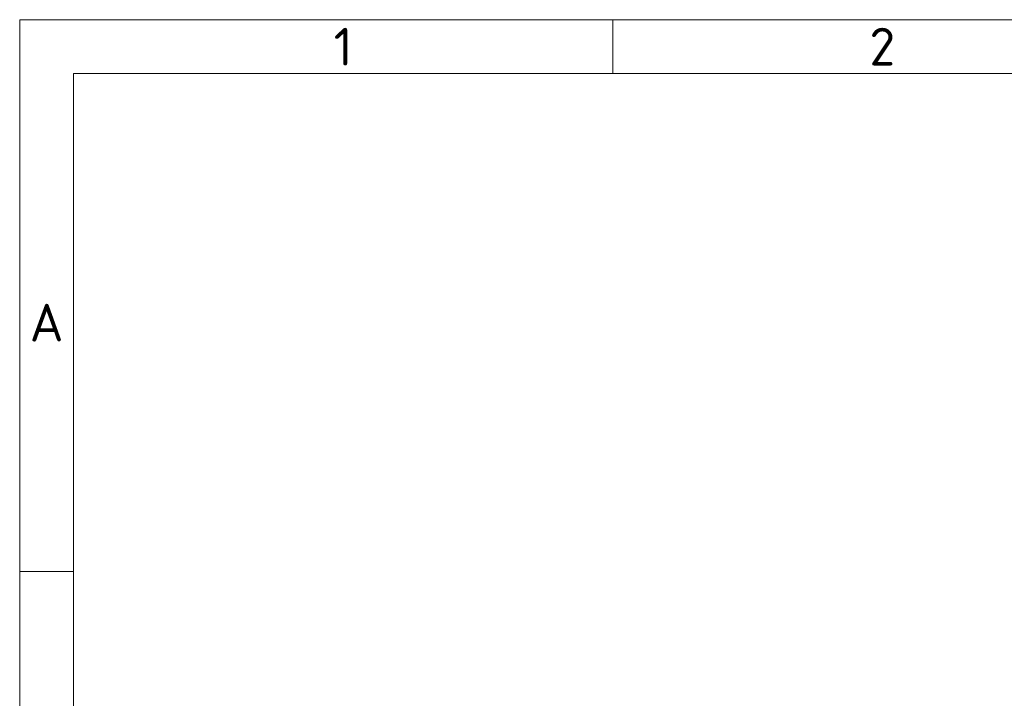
# Model space of a CAD drawing. Header units: millimetres. Extents: x 10 to 830, y 10 to 584.
# Tile 7 of 24: x 10 to 193, y 458 to 584. Entities that reach past the tile are written whole.
import ezdxf

# ---------------------------------------------------------------- set-up
doc = ezdxf.new("R2010")
doc.units = ezdxf.units.MM
doc.header["$LTSCALE"] = 2
doc.layers.add('Rahmen (ISO)', color=7, linetype='Continuous', lineweight=70)
doc.styles.add('Bezeichnungstext (ISO)', font='isocpeur.ttf')

# ---------------------------------------------------------------- blocks, each defined once
blk = doc.blocks.new('Ränder Basler-A3')
at = {"layer": 'Rahmen (ISO)', "color": 7, "lineweight": 18}
for p, q in [((5, 292), (415, 292)), ((5, 5), (5, 292))]:
    blk.add_line(p, q, dxfattribs=at)
at = {"layer": 'Rahmen (ISO)', "color": 7, "linetype": 'Continuous', "lineweight": 18}
for p, q in [((60, 292), (60, 287)), ((10, 240.833), (5, 240.833))]:
    blk.add_line(p, q, dxfattribs=at)
at = {"layer": 'Rahmen (ISO)', "lineweight": 18}
for p, q in [((10, 287), (10, 240.833)), ((10, 287), (60, 287)), ((60, 287), (110, 287)), ((10, 240.833), (10, 194.667))]:
    blk.add_line(p, q, dxfattribs=at)
at = {"layer": 'Rahmen (ISO)', "char_height": 3.5, "attachment_point": 5, "style": 'Bezeichnungstext (ISO)'}
for s, insert in [('\\fISOCPEUR|b0|i0;{\\H3.5000;2}', (85, 289.5)), ('\\fISOCPEUR|b0|i0;{\\H3.5000;1}', (35, 289.5)), ('\\fISOCPEUR|b0|i0;{\\H3.5000;A}', (7.5, 263.917))]:
    blk.add_mtext(s, dxfattribs=dict(at, insert=insert))

msp = doc.modelspace()

# ---------------------------------------------------------------- block references
at = {"xscale": 2, "yscale": 2, "zscale": 2}
msp.add_blockref('Ränder Basler-A3', (0, 0), dxfattribs=at)

doc.saveas('drawing.dxf')
